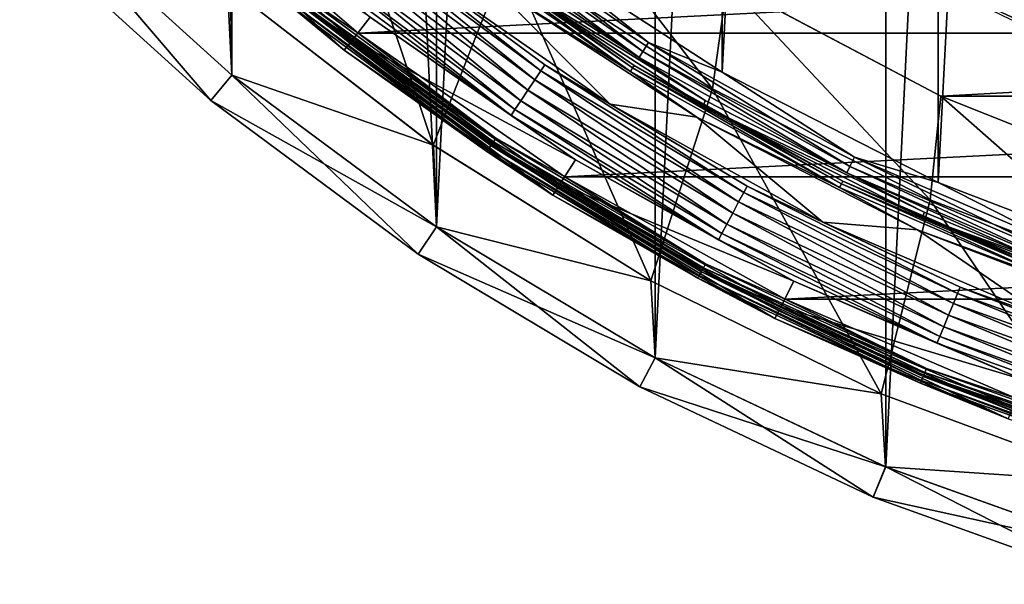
# Model space of a CAD drawing. Header units: millimetres. Extents: x -40 to 40, y -40 to 40.
# Tile 1 of 256: x -28.3 to -13.3, y -38.3 to -29.7. Entities that reach past the tile are written whole.
import ezdxf

# ---------------------------------------------------------------- set-up
doc = ezdxf.new("R2010")
doc.units = ezdxf.units.MM
doc.header["$LTSCALE"] = 26.699852
for name, color, linetype in [('1', 7, 'CONTINUOUS'), ('10', 7, 'CONTINUOUS'), ('106', 7, 'CONTINUOUS'), ('109', 7, 'CONTINUOUS'), ('11', 7, 'CONTINUOUS'), ('13', 7, 'CONTINUOUS'), ('14', 7, 'CONTINUOUS'), ('15', 7, 'CONTINUOUS'), ('16', 7, 'CONTINUOUS'), ('3', 7, 'CONTINUOUS'), ('38', 7, 'CONTINUOUS'), ('39', 7, 'CONTINUOUS'), ('4', 7, 'CONTINUOUS'), ('41', 7, 'CONTINUOUS'), ('42', 7, 'CONTINUOUS'), ('46', 7, 'CONTINUOUS'), ('47', 7, 'CONTINUOUS'), ('48', 7, 'CONTINUOUS'), ('60', 7, 'CONTINUOUS'), ('61', 7, 'CONTINUOUS'), ('62', 7, 'CONTINUOUS'), ('63', 7, 'CONTINUOUS'), ('7', 7, 'CONTINUOUS'), ('8', 7, 'CONTINUOUS')]:
    doc.layers.add(name, color=color, linetype=linetype)

msp = doc.modelspace()

# ---------------------------------------------------------------- linework, layer by layer
at = {"layer": '1', "linetype": 'Continuous'}
for points in [[(-11.467, 37.799), (-15.117, 36.493), (-15.116, -36.493), (-11.467, 37.799)], [(-11.467, -37.799), (-11.467, 37.799), (-15.116, -36.493), (-11.467, -37.799)], [(-15.116, -36.493), (-15.117, 36.493), (-18.62, -34.836), (-15.116, -36.493)], [(-15.117, 36.493), (-18.62, 34.836), (-18.62, -34.836), (-15.117, 36.493)], [(-18.62, 34.836), (-21.945, 32.843), (-21.944, -32.843), (-18.62, 34.836)], [(-18.62, -34.836), (-18.62, 34.836), (-21.944, -32.843), (-18.62, -34.836)], [(-21.945, 32.843), (-25.058, 30.534), (-21.944, -32.843), (-21.945, 32.843)], [(-25.058, 30.534), (-27.931, 27.931), (-25.058, -30.534), (-25.058, 30.534)], [(-21.944, -32.843), (-25.058, 30.534), (-25.058, -30.534), (-21.944, -32.843)], [(-25.058, -30.534), (-27.931, 27.931), (-27.931, -27.931), (-25.058, -30.534)]]:
    msp.add_3dface(points, dxfattribs=at)
at = {"layer": '10', "linetype": 'Continuous'}
for points in [[(-21.994, -31.599, -15), (-25.078, -29.212, -15), (-21.995, -31.599, -4), (-21.994, -31.599, -15)], [(-21.995, -31.599, -4), (-25.078, -29.212, -15), (-25.078, -29.212, -4), (-21.995, -31.599, -4)], [(-18.685, -33.662, -4), (-21.994, -31.599, -15), (-21.995, -31.599, -4), (-18.685, -33.662, -4)], [(-18.685, -33.662, -15), (-21.994, -31.599, -15), (-18.685, -33.662, -4), (-18.685, -33.662, -15)], [(-15.184, -35.379, -4), (-18.685, -33.662, -15), (-18.685, -33.662, -4), (-15.184, -35.379, -4)], [(-15.183, -35.38, -15), (-18.685, -33.662, -15), (-15.184, -35.379, -4), (-15.183, -35.38, -15)], [(-11.527, -36.734, -4), (-15.183, -35.38, -15), (-15.184, -35.379, -4), (-11.527, -36.734, -4)], [(-11.527, -36.734, -15), (-15.183, -35.38, -15), (-11.527, -36.734, -4), (-11.527, -36.734, -15)]]:
    msp.add_3dface(points, dxfattribs=at)
at = {"layer": '106', "linetype": 'Continuous'}
msp.add_3dface([(-12.029, -30.192, -733), (-13.219, -29.69, -730.5), (-15.223, -28.714, -733), (-12.029, -30.192, -733)], dxfattribs=at)
at = {"layer": '109', "linetype": 'Continuous'}
msp.add_3dface([(15.222, -28.715, -733), (-12.029, -30.192, -733), (-15.223, -28.714, -733), (15.222, -28.715, -733)], dxfattribs=at)
at = {"layer": '11', "linetype": 'Continuous'}
for points in [[(-21.995, -31.599, -4), (-25.078, -29.212, -4), (-23.754, -26.381, -4), (-21.995, -31.599, -4)], [(-20.867, -28.72, -4), (-21.995, -31.599, -4), (-23.754, -26.381, -4), (-20.867, -28.72, -4)], [(-18.685, -33.662, -4), (-21.995, -31.599, -4), (-20.867, -28.72, -4), (-18.685, -33.662, -4)], [(-17.751, -30.743, -4), (-18.685, -33.662, -4), (-20.867, -28.72, -4), (-17.751, -30.743, -4)], [(-15.184, -35.379, -4), (-18.685, -33.662, -4), (-17.751, -30.743, -4), (-15.184, -35.379, -4)], [(-14.44, -32.43, -4), (-15.184, -35.379, -4), (-17.751, -30.743, -4), (-14.44, -32.43, -4)], [(-11.527, -36.734, -4), (-15.184, -35.379, -4), (-14.44, -32.43, -4), (-11.527, -36.734, -4)], [(-10.971, -33.762, -4), (-11.527, -36.734, -4), (-14.44, -32.43, -4), (-10.971, -33.762, -4)]]:
    msp.add_3dface(points, dxfattribs=at)
at = {"layer": '13', "linetype": 'Continuous'}
for points in [[(-17.751, -30.743, -6.5), (-20.867, -28.72, -4), (-20.867, -28.719, -6.5), (-17.751, -30.743, -6.5)], [(-17.751, -30.743, -4), (-20.867, -28.72, -4), (-17.751, -30.743, -6.5), (-17.751, -30.743, -4)], [(-14.44, -32.43, -6.5), (-17.751, -30.743, -4), (-17.751, -30.743, -6.5), (-14.44, -32.43, -6.5)], [(-14.44, -32.43, -4), (-17.751, -30.743, -4), (-14.44, -32.43, -6.5), (-14.44, -32.43, -4)], [(-10.972, -33.762, -6.5), (-14.44, -32.43, -4), (-14.44, -32.43, -6.5), (-10.972, -33.762, -6.5)], [(-10.971, -33.762, -4), (-14.44, -32.43, -4), (-10.972, -33.762, -6.5), (-10.971, -33.762, -4)]]:
    msp.add_3dface(points, dxfattribs=at)
at = {"layer": '14', "linetype": 'Continuous'}
for points in [[(-17.751, -30.743, -6.5), (-20.867, -28.719, -6.5), (-20.576, -27.067, -6.5), (-17.751, -30.743, -6.5)], [(-17.529, -29.133, -6.5), (-17.751, -30.743, -6.5), (-20.576, -27.067, -6.5), (-17.529, -29.133, -6.5)], [(-14.44, -32.43, -6.5), (-17.751, -30.743, -6.5), (-17.529, -29.133, -6.5), (-14.44, -32.43, -6.5)], [(-14.277, -30.857, -6.5), (-14.44, -32.43, -6.5), (-17.529, -29.133, -6.5), (-14.277, -30.857, -6.5)], [(-10.972, -33.762, -6.5), (-14.44, -32.43, -6.5), (-14.277, -30.857, -6.5), (-10.972, -33.762, -6.5)], [(-10.857, -32.22, -6.5), (-10.972, -33.762, -6.5), (-14.277, -30.857, -6.5), (-10.857, -32.22, -6.5)]]:
    msp.add_3dface(points, dxfattribs=at)
at = {"layer": '15', "linetype": 'Continuous'}
for points in [[(-14.277, -30.857, -3.5), (-17.529, -29.133, -6.5), (-17.53, -29.132, -3.5), (-14.277, -30.857, -3.5)], [(-14.277, -30.857, -6.5), (-17.529, -29.133, -6.5), (-14.277, -30.857, -3.5), (-14.277, -30.857, -6.5)], [(-10.857, -32.22, -3.5), (-14.277, -30.857, -6.5), (-14.277, -30.857, -3.5), (-10.857, -32.22, -3.5)], [(-10.857, -32.22, -6.5), (-14.277, -30.857, -6.5), (-10.857, -32.22, -3.5), (-10.857, -32.22, -6.5)]]:
    msp.add_3dface(points, dxfattribs=at)
at = {"layer": '16', "linetype": 'Continuous'}
for points in [[(-14.277, -30.857, -3.5), (-17.53, -29.132, -3.5), (17.529, -29.133, -3.5), (-14.277, -30.857, -3.5)], [(14.277, -30.857, -3.5), (-14.277, -30.857, -3.5), (17.529, -29.133, -3.5), (14.277, -30.857, -3.5)], [(-10.857, -32.22, -3.5), (-14.277, -30.857, -3.5), (14.277, -30.857, -3.5), (-10.857, -32.22, -3.5)]]:
    msp.add_3dface(points, dxfattribs=at)
at = {"layer": '3', "linetype": 'Continuous'}
for points in [[(-25.376, -30.92, -0.5), (-27.931, -27.931), (-28.284, -28.284, -0.5), (-25.376, -30.92, -0.5)], [(-25.058, -30.534), (-27.931, -27.931), (-25.376, -30.92, -0.5), (-25.058, -30.534)], [(-22.223, -33.259, -0.5), (-25.058, -30.534), (-25.376, -30.92, -0.5), (-22.223, -33.259, -0.5)], [(-21.944, -32.843), (-25.058, -30.534), (-22.223, -33.259, -0.5), (-21.944, -32.843)], [(-18.856, -35.277, -0.5), (-21.944, -32.843), (-22.223, -33.259, -0.5), (-18.856, -35.277, -0.5)], [(-18.62, -34.836), (-21.944, -32.843), (-18.856, -35.277, -0.5), (-18.62, -34.836)], [(-15.307, -36.955, -0.5), (-18.62, -34.836), (-18.856, -35.277, -0.5), (-15.307, -36.955, -0.5)], [(-15.116, -36.493), (-18.62, -34.836), (-15.307, -36.955, -0.5), (-15.116, -36.493)], [(-11.611, -38.278, -0.5), (-15.116, -36.493), (-15.307, -36.955, -0.5), (-11.611, -38.278, -0.5)], [(-11.467, -37.799), (-15.116, -36.493), (-11.611, -38.278, -0.5), (-11.467, -37.799)]]:
    msp.add_3dface(points, dxfattribs=at)
at = {"layer": '38', "linetype": 'Continuous'}
for points in [[(-22.341, -28.864, -6), (-19.307, -30.976, -6), (-21.147, -29.125, -6), (-22.341, -28.864, -6)], [(-21.147, -29.125, -6), (-19.307, -30.976, -6), (-17.987, -31.176, -6), (-21.147, -29.125, -6)], [(-19.307, -30.976, -6), (-16.074, -32.77, -6), (-17.987, -31.176, -6), (-19.307, -30.976, -6)], [(-17.987, -31.176, -6), (-16.074, -32.77, -6), (-14.63, -32.885, -6), (-17.987, -31.176, -6)], [(-16.074, -32.77, -6), (-12.677, -34.228, -6), (-14.63, -32.885, -6), (-16.074, -32.77, -6)], [(-14.63, -32.885, -6), (-12.677, -34.228, -6), (-11.113, -34.234, -6), (-14.63, -32.885, -6)]]:
    msp.add_3dface(points, dxfattribs=at)
at = {"layer": '39', "linetype": 'Continuous'}
for points in [[(-20.36, -30.471, -5.646), (-23.18, -28.244, -5.809), (-23.248, -28.328, -5.646), (-20.36, -30.471, -5.646)], [(-20.299, -30.38, -5.809), (-22.341, -28.864, -6), (-23.18, -28.244, -5.809), (-20.299, -30.38, -5.809)], [(-20.299, -30.38, -5.809), (-23.18, -28.244, -5.809), (-20.36, -30.471, -5.646), (-20.299, -30.38, -5.809)], [(-20.45, -30.606, -5.538), (-23.248, -28.328, -5.646), (-23.351, -28.454, -5.538), (-20.45, -30.606, -5.538)], [(-20.36, -30.471, -5.646), (-23.248, -28.328, -5.646), (-20.45, -30.606, -5.538), (-20.36, -30.471, -5.646)], [(-20.556, -30.765, -5.5), (-23.351, -28.454, -5.538), (-23.473, -28.602, -5.5), (-20.556, -30.765, -5.5)], [(-20.45, -30.606, -5.538), (-23.351, -28.454, -5.538), (-20.556, -30.765, -5.5), (-20.45, -30.606, -5.538)], [(-20.663, -30.924, -5.538), (-23.473, -28.602, -5.5), (-23.594, -28.75, -5.538), (-20.663, -30.924, -5.538)], [(-20.556, -30.765, -5.5), (-23.473, -28.602, -5.5), (-20.663, -30.924, -5.538), (-20.556, -30.765, -5.5)], [(-20.813, -31.149, -5.81), (-23.697, -28.875, -5.647), (-23.766, -28.959, -5.81), (-20.813, -31.149, -5.81)], [(-20.753, -31.059, -5.647), (-23.594, -28.75, -5.538), (-23.697, -28.875, -5.647), (-20.753, -31.059, -5.647)], [(-20.753, -31.059, -5.647), (-23.697, -28.875, -5.647), (-20.813, -31.149, -5.81), (-20.753, -31.059, -5.647)], [(-20.663, -30.924, -5.538), (-23.594, -28.75, -5.538), (-20.753, -31.059, -5.647), (-20.663, -30.924, -5.538)], [(-19.307, -30.976, -6), (-22.341, -28.864, -6), (-20.299, -30.38, -5.809), (-19.307, -30.976, -6)], [(-20.813, -31.149, -5.81), (-23.766, -28.959, -5.81), (-22.953, -29.655, -6), (-20.813, -31.149, -5.81)], [(-19.835, -31.825, -6), (-20.813, -31.149, -5.81), (-22.953, -29.655, -6), (-19.835, -31.825, -6)], [(-17.275, -32.319, -5.646), (-20.299, -30.38, -5.809), (-20.36, -30.471, -5.646), (-17.275, -32.319, -5.646)], [(-17.224, -32.224, -5.809), (-19.307, -30.976, -6), (-20.299, -30.38, -5.809), (-17.224, -32.224, -5.809)], [(-17.224, -32.224, -5.809), (-20.299, -30.38, -5.809), (-17.275, -32.319, -5.646), (-17.224, -32.224, -5.809)], [(-17.352, -32.463, -5.538), (-20.36, -30.471, -5.646), (-20.45, -30.606, -5.538), (-17.352, -32.463, -5.538)], [(-17.275, -32.319, -5.646), (-20.36, -30.471, -5.646), (-17.352, -32.463, -5.538), (-17.275, -32.319, -5.646)], [(-17.442, -32.632, -5.5), (-20.45, -30.606, -5.538), (-20.556, -30.765, -5.5), (-17.442, -32.632, -5.5)], [(-17.352, -32.463, -5.538), (-20.45, -30.606, -5.538), (-17.442, -32.632, -5.5), (-17.352, -32.463, -5.538)], [(-17.532, -32.8, -5.538), (-20.556, -30.765, -5.5), (-20.663, -30.924, -5.538), (-17.532, -32.8, -5.538)], [(-17.442, -32.632, -5.5), (-20.556, -30.765, -5.5), (-17.532, -32.8, -5.538), (-17.442, -32.632, -5.5)], [(-17.609, -32.944, -5.647), (-20.663, -30.924, -5.538), (-20.753, -31.059, -5.647), (-17.609, -32.944, -5.647)], [(-17.532, -32.8, -5.538), (-20.663, -30.924, -5.538), (-17.609, -32.944, -5.647), (-17.532, -32.8, -5.538)], [(-16.074, -32.77, -6), (-19.307, -30.976, -6), (-17.224, -32.224, -5.809), (-16.074, -32.77, -6)], [(-17.66, -33.039, -5.81), (-20.753, -31.059, -5.647), (-20.813, -31.149, -5.81), (-17.66, -33.039, -5.81)], [(-17.609, -32.944, -5.647), (-20.753, -31.059, -5.647), (-17.66, -33.039, -5.81), (-17.609, -32.944, -5.647)], [(-17.66, -33.039, -5.81), (-20.813, -31.149, -5.81), (-19.835, -31.825, -6), (-17.66, -33.039, -5.81)], [(-16.514, -33.668, -6), (-17.66, -33.039, -5.81), (-19.835, -31.825, -6), (-16.514, -33.668, -6)], [(-14.086, -34.007, -5.538), (-17.275, -32.319, -5.646), (-17.352, -32.463, -5.538), (-14.086, -34.007, -5.538)], [(-14.024, -33.857, -5.646), (-17.224, -32.224, -5.809), (-17.275, -32.319, -5.646), (-14.024, -33.857, -5.646)], [(-14.024, -33.857, -5.646), (-17.275, -32.319, -5.646), (-14.086, -34.007, -5.538), (-14.024, -33.857, -5.646)], [(-13.983, -33.757, -5.809), (-16.074, -32.77, -6), (-17.224, -32.224, -5.809), (-13.983, -33.757, -5.809)], [(-13.983, -33.757, -5.809), (-17.224, -32.224, -5.809), (-14.024, -33.857, -5.646), (-13.983, -33.757, -5.809)], [(-14.16, -34.184, -5.5), (-17.352, -32.463, -5.538), (-17.442, -32.632, -5.5), (-14.16, -34.184, -5.5)], [(-14.086, -34.007, -5.538), (-17.352, -32.463, -5.538), (-14.16, -34.184, -5.5), (-14.086, -34.007, -5.538)], [(-14.233, -34.361, -5.538), (-17.442, -32.632, -5.5), (-17.532, -32.8, -5.538), (-14.233, -34.361, -5.538)], [(-14.16, -34.184, -5.5), (-17.442, -32.632, -5.5), (-14.233, -34.361, -5.538), (-14.16, -34.184, -5.5)], [(-12.677, -34.228, -6), (-16.074, -32.77, -6), (-13.983, -33.757, -5.809), (-12.677, -34.228, -6)], [(-14.295, -34.511, -5.647), (-17.532, -32.8, -5.538), (-17.609, -32.944, -5.647), (-14.295, -34.511, -5.647)], [(-14.233, -34.361, -5.538), (-17.532, -32.8, -5.538), (-14.295, -34.511, -5.647), (-14.233, -34.361, -5.538)], [(-14.336, -34.611, -5.81), (-17.609, -32.944, -5.647), (-17.66, -33.039, -5.81), (-14.336, -34.611, -5.81)], [(-14.336, -34.611, -5.81), (-17.66, -33.039, -5.81), (-16.514, -33.668, -6), (-14.336, -34.611, -5.81)], [(-14.295, -34.511, -5.647), (-17.609, -32.944, -5.647), (-14.336, -34.611, -5.81), (-14.295, -34.511, -5.647)], [(-13.023, -35.166, -6), (-14.336, -34.611, -5.81), (-16.514, -33.668, -6), (-13.023, -35.166, -6)], [(-10.638, -35.069, -5.646), (-13.983, -33.757, -5.809), (-14.024, -33.857, -5.646), (-10.638, -35.069, -5.646)], [(-10.606, -34.965, -5.809), (-12.677, -34.228, -6), (-13.983, -33.757, -5.809), (-10.606, -34.965, -5.809)], [(-10.606, -34.965, -5.809), (-13.983, -33.757, -5.809), (-10.638, -35.069, -5.646), (-10.606, -34.965, -5.809)], [(-10.685, -35.224, -5.538), (-14.024, -33.857, -5.646), (-14.086, -34.007, -5.538), (-10.685, -35.224, -5.538)], [(-10.638, -35.069, -5.646), (-14.024, -33.857, -5.646), (-10.685, -35.224, -5.538), (-10.638, -35.069, -5.646)], [(-10.741, -35.407, -5.5), (-14.086, -34.007, -5.538), (-14.16, -34.184, -5.5), (-10.741, -35.407, -5.5)], [(-10.685, -35.224, -5.538), (-14.086, -34.007, -5.538), (-10.741, -35.407, -5.5), (-10.685, -35.224, -5.538)], [(-10.796, -35.591, -5.538), (-14.16, -34.184, -5.5), (-14.233, -34.361, -5.538), (-10.796, -35.591, -5.538)], [(-10.741, -35.407, -5.5), (-14.16, -34.184, -5.5), (-10.796, -35.591, -5.538), (-10.741, -35.407, -5.5)], [(-10.843, -35.746, -5.647), (-14.233, -34.361, -5.538), (-14.295, -34.511, -5.647), (-10.843, -35.746, -5.647)], [(-10.796, -35.591, -5.538), (-14.233, -34.361, -5.538), (-10.843, -35.746, -5.647), (-10.796, -35.591, -5.538)], [(-10.875, -35.849, -5.81), (-14.295, -34.511, -5.647), (-14.336, -34.611, -5.81), (-10.875, -35.849, -5.81)], [(-10.843, -35.746, -5.647), (-14.295, -34.511, -5.647), (-10.875, -35.849, -5.81), (-10.843, -35.746, -5.647)], [(-10.875, -35.849, -5.81), (-14.336, -34.611, -5.81), (-13.023, -35.166, -6), (-10.875, -35.849, -5.81)]]:
    msp.add_3dface(points, dxfattribs=at)
at = {"layer": '4', "linetype": 'Continuous'}
for points in [[(-25.376, -30.92, -14.5), (-28.284, -28.284, -0.5), (-28.284, -28.284, -14.5), (-25.376, -30.92, -14.5)], [(-25.376, -30.92, -0.5), (-28.284, -28.284, -0.5), (-25.376, -30.92, -14.5), (-25.376, -30.92, -0.5)], [(-22.223, -33.259, -0.5), (-25.376, -30.92, -0.5), (-22.223, -33.259, -14.5), (-22.223, -33.259, -0.5)], [(-22.223, -33.259, -14.5), (-25.376, -30.92, -0.5), (-25.376, -30.92, -14.5), (-22.223, -33.259, -14.5)], [(-18.856, -35.277, -0.5), (-22.223, -33.259, -0.5), (-18.856, -35.277, -14.5), (-18.856, -35.277, -0.5)], [(-18.856, -35.277, -14.5), (-22.223, -33.259, -0.5), (-22.223, -33.259, -14.5), (-18.856, -35.277, -14.5)], [(-15.307, -36.955, -0.5), (-18.856, -35.277, -0.5), (-15.307, -36.955, -14.5), (-15.307, -36.955, -0.5)], [(-15.307, -36.955, -14.5), (-18.856, -35.277, -0.5), (-18.856, -35.277, -14.5), (-15.307, -36.955, -14.5)], [(-11.611, -38.278, -0.5), (-15.307, -36.955, -0.5), (-11.611, -38.278, -14.5), (-11.611, -38.278, -0.5)], [(-11.611, -38.278, -14.5), (-15.307, -36.955, -0.5), (-15.307, -36.955, -14.5), (-11.611, -38.278, -14.5)]]:
    msp.add_3dface(points, dxfattribs=at)
at = {"layer": '41', "linetype": 'Continuous'}
for points in [[(-23.224, -29.996, -6), (-22.953, -29.655, -6), (-26.14, -27.493, -6), (-23.224, -29.996, -6)], [(-19.835, -31.825, -6), (-22.953, -29.655, -6), (-23.224, -29.996, -6), (-19.835, -31.825, -6)], [(-20.071, -32.192, -6), (-19.835, -31.825, -6), (-23.224, -29.996, -6), (-20.071, -32.192, -6)], [(-16.514, -33.668, -6), (-19.835, -31.825, -6), (-20.071, -32.192, -6), (-16.514, -33.668, -6)], [(-16.712, -34.057, -6), (-16.514, -33.668, -6), (-20.071, -32.192, -6), (-16.712, -34.057, -6)], [(-13.023, -35.166, -6), (-16.514, -33.668, -6), (-16.712, -34.057, -6), (-13.023, -35.166, -6)], [(-13.182, -35.572, -6), (-13.023, -35.166, -6), (-16.712, -34.057, -6), (-13.182, -35.572, -6)]]:
    msp.add_3dface(points, dxfattribs=at)
at = {"layer": '42', "linetype": 'Continuous'}
for points in [[(-23.224, -29.996, -6), (-26.14, -27.493, -6), (-24.115, -29.385, -6.016), (-23.224, -29.996, -6)], [(-23.349, -30.153, -6.203), (-24.184, -29.469, -6.126), (-26.279, -27.637, -6.203), (-23.349, -30.153, -6.203)], [(-21.179, -31.697, -6.126), (-24.157, -29.435, -6.06), (-24.184, -29.469, -6.126), (-21.179, -31.697, -6.126)], [(-21.179, -31.697, -6.126), (-24.184, -29.469, -6.126), (-23.349, -30.153, -6.203), (-21.179, -31.697, -6.126)], [(-21.155, -31.661, -6.06), (-24.115, -29.385, -6.016), (-24.157, -29.435, -6.06), (-21.155, -31.661, -6.06)], [(-21.155, -31.661, -6.06), (-24.157, -29.435, -6.06), (-21.179, -31.697, -6.126), (-21.155, -31.661, -6.06)], [(-21.119, -31.607, -6.016), (-24.115, -29.385, -6.016), (-21.155, -31.661, -6.06), (-21.119, -31.607, -6.016)], [(-21.119, -31.607, -6.016), (-23.224, -29.996, -6), (-24.115, -29.385, -6.016), (-21.119, -31.607, -6.016)], [(-20.071, -32.192, -6), (-23.224, -29.996, -6), (-21.119, -31.607, -6.016), (-20.071, -32.192, -6)], [(-20.18, -32.36, -6.203), (-21.179, -31.697, -6.126), (-23.349, -30.153, -6.203), (-20.18, -32.36, -6.203)], [(-17.971, -33.621, -6.126), (-21.155, -31.661, -6.06), (-21.179, -31.697, -6.126), (-17.971, -33.621, -6.126)], [(-17.971, -33.621, -6.126), (-21.179, -31.697, -6.126), (-20.18, -32.36, -6.203), (-17.971, -33.621, -6.126)], [(-17.95, -33.583, -6.06), (-21.119, -31.607, -6.016), (-21.155, -31.661, -6.06), (-17.95, -33.583, -6.06)], [(-17.95, -33.583, -6.06), (-21.155, -31.661, -6.06), (-17.971, -33.621, -6.126), (-17.95, -33.583, -6.06)], [(-17.919, -33.525, -6.016), (-21.119, -31.607, -6.016), (-17.95, -33.583, -6.06), (-17.919, -33.525, -6.016)], [(-17.919, -33.525, -6.016), (-20.071, -32.192, -6), (-21.119, -31.607, -6.016), (-17.919, -33.525, -6.016)], [(-16.712, -34.057, -6), (-20.071, -32.192, -6), (-17.919, -33.525, -6.016), (-16.712, -34.057, -6)], [(-16.803, -34.235, -6.203), (-17.971, -33.621, -6.126), (-20.18, -32.36, -6.203), (-16.803, -34.235, -6.203)], [(-14.572, -35.18, -6.06), (-17.919, -33.525, -6.016), (-17.95, -33.583, -6.06), (-14.572, -35.18, -6.06)], [(-14.547, -35.12, -6.016), (-17.919, -33.525, -6.016), (-14.572, -35.18, -6.06), (-14.547, -35.12, -6.016)], [(-14.547, -35.12, -6.016), (-16.712, -34.057, -6), (-17.919, -33.525, -6.016), (-14.547, -35.12, -6.016)], [(-14.589, -35.22, -6.126), (-17.95, -33.583, -6.06), (-17.971, -33.621, -6.126), (-14.589, -35.22, -6.126)], [(-14.589, -35.22, -6.126), (-17.971, -33.621, -6.126), (-16.803, -34.235, -6.203), (-14.589, -35.22, -6.126)], [(-14.572, -35.18, -6.06), (-17.95, -33.583, -6.06), (-14.589, -35.22, -6.126), (-14.572, -35.18, -6.06)], [(-13.182, -35.572, -6), (-16.712, -34.057, -6), (-14.547, -35.12, -6.016), (-13.182, -35.572, -6)], [(-13.253, -35.759, -6.203), (-14.589, -35.22, -6.126), (-16.803, -34.235, -6.203), (-13.253, -35.759, -6.203)], [(-11.066, -36.48, -6.126), (-14.572, -35.18, -6.06), (-14.589, -35.22, -6.126), (-11.066, -36.48, -6.126)], [(-11.054, -36.439, -6.06), (-14.547, -35.12, -6.016), (-14.572, -35.18, -6.06), (-11.054, -36.439, -6.06)], [(-11.054, -36.439, -6.06), (-14.572, -35.18, -6.06), (-11.066, -36.48, -6.126), (-11.054, -36.439, -6.06)], [(-11.035, -36.377, -6.016), (-14.547, -35.12, -6.016), (-11.054, -36.439, -6.06), (-11.035, -36.377, -6.016)], [(-11.035, -36.377, -6.016), (-13.182, -35.572, -6), (-14.547, -35.12, -6.016), (-11.035, -36.377, -6.016)], [(-11.066, -36.48, -6.126), (-14.589, -35.22, -6.126), (-13.253, -35.759, -6.203), (-11.066, -36.48, -6.126)]]:
    msp.add_3dface(points, dxfattribs=at)
at = {"layer": '46', "linetype": 'Continuous'}
for points in [[(-23.266, -30.049, -13.803), (-26.186, -27.542, -13.803), (-24.099, -29.365, -13.879), (-23.266, -30.049, -13.803)], [(-23.139, -29.895, -14), (-24.03, -29.281, -13.985), (-26.045, -27.4, -14), (-23.139, -29.895, -14)], [(-21.08, -31.549, -13.943), (-24.099, -29.365, -13.879), (-24.071, -29.331, -13.943), (-21.08, -31.549, -13.943)], [(-21.044, -31.495, -13.985), (-24.071, -29.331, -13.943), (-24.03, -29.281, -13.985), (-21.044, -31.495, -13.985)], [(-21.08, -31.549, -13.943), (-24.071, -29.331, -13.943), (-21.044, -31.495, -13.985), (-21.08, -31.549, -13.943)], [(-21.044, -31.495, -13.985), (-24.03, -29.281, -13.985), (-23.139, -29.895, -14), (-21.044, -31.495, -13.985)], [(-21.105, -31.585, -13.879), (-23.266, -30.049, -13.803), (-24.099, -29.365, -13.879), (-21.105, -31.585, -13.879)], [(-21.105, -31.585, -13.879), (-24.099, -29.365, -13.879), (-21.08, -31.549, -13.943), (-21.105, -31.585, -13.879)], [(-19.996, -32.082, -14), (-21.044, -31.495, -13.985), (-23.139, -29.895, -14), (-19.996, -32.082, -14)], [(-20.107, -32.248, -13.803), (-23.266, -30.049, -13.803), (-21.105, -31.585, -13.879), (-20.107, -32.248, -13.803)], [(-17.886, -33.463, -13.943), (-21.105, -31.585, -13.879), (-21.08, -31.549, -13.943), (-17.886, -33.463, -13.943)], [(-17.907, -33.502, -13.879), (-20.107, -32.248, -13.803), (-21.105, -31.585, -13.879), (-17.907, -33.502, -13.879)], [(-17.907, -33.502, -13.879), (-21.105, -31.585, -13.879), (-17.886, -33.463, -13.943), (-17.907, -33.502, -13.879)], [(-17.856, -33.406, -13.985), (-21.08, -31.549, -13.943), (-21.044, -31.495, -13.985), (-17.856, -33.406, -13.985)], [(-17.886, -33.463, -13.943), (-21.08, -31.549, -13.943), (-17.856, -33.406, -13.985), (-17.886, -33.463, -13.943)], [(-17.856, -33.406, -13.985), (-21.044, -31.495, -13.985), (-19.996, -32.082, -14), (-17.856, -33.406, -13.985)], [(-16.647, -33.941, -14), (-17.856, -33.406, -13.985), (-19.996, -32.082, -14), (-16.647, -33.941, -14)], [(-16.742, -34.117, -13.803), (-20.107, -32.248, -13.803), (-17.907, -33.502, -13.879), (-16.742, -34.117, -13.803)], [(-14.52, -35.055, -13.943), (-17.907, -33.502, -13.879), (-17.886, -33.463, -13.943), (-14.52, -35.055, -13.943)], [(-14.537, -35.096, -13.879), (-16.742, -34.117, -13.803), (-17.907, -33.502, -13.879), (-14.537, -35.096, -13.879)], [(-14.537, -35.096, -13.879), (-17.907, -33.502, -13.879), (-14.52, -35.055, -13.943), (-14.537, -35.096, -13.879)], [(-14.496, -34.996, -13.985), (-17.886, -33.463, -13.943), (-17.856, -33.406, -13.985), (-14.496, -34.996, -13.985)], [(-14.52, -35.055, -13.943), (-17.886, -33.463, -13.943), (-14.496, -34.996, -13.985), (-14.52, -35.055, -13.943)], [(-14.496, -34.996, -13.985), (-17.856, -33.406, -13.985), (-16.647, -33.941, -14), (-14.496, -34.996, -13.985)], [(-13.128, -35.451, -14), (-14.496, -34.996, -13.985), (-16.647, -33.941, -14), (-13.128, -35.451, -14)], [(-13.206, -35.635, -13.803), (-16.742, -34.117, -13.803), (-14.537, -35.096, -13.879), (-13.206, -35.635, -13.803)], [(-10.996, -36.248, -13.985), (-14.52, -35.055, -13.943), (-14.496, -34.996, -13.985), (-10.996, -36.248, -13.985)], [(-10.996, -36.248, -13.985), (-14.496, -34.996, -13.985), (-13.128, -35.451, -14), (-10.996, -36.248, -13.985)], [(-11.014, -36.31, -13.943), (-14.537, -35.096, -13.879), (-14.52, -35.055, -13.943), (-11.014, -36.31, -13.943)], [(-11.027, -36.352, -13.879), (-13.206, -35.635, -13.803), (-14.537, -35.096, -13.879), (-11.027, -36.352, -13.879)], [(-11.027, -36.352, -13.879), (-14.537, -35.096, -13.879), (-11.014, -36.31, -13.943), (-11.027, -36.352, -13.879)], [(-11.014, -36.31, -13.943), (-14.52, -35.055, -13.943), (-10.996, -36.248, -13.985), (-11.014, -36.31, -13.943)]]:
    msp.add_3dface(points, dxfattribs=at)
at = {"layer": '47', "linetype": 'Continuous'}
for points in [[(-23.349, -30.153, -6.203), (-26.279, -27.637, -6.203), (-26.186, -27.542, -13.803), (-23.349, -30.153, -6.203)], [(-23.349, -30.153, -6.203), (-26.186, -27.542, -13.803), (-23.266, -30.049, -13.803), (-23.349, -30.153, -6.203)], [(-20.18, -32.36, -6.203), (-23.349, -30.153, -6.203), (-23.266, -30.049, -13.803), (-20.18, -32.36, -6.203)], [(-20.18, -32.36, -6.203), (-23.266, -30.049, -13.803), (-20.107, -32.248, -13.803), (-20.18, -32.36, -6.203)], [(-16.803, -34.235, -6.203), (-20.18, -32.36, -6.203), (-20.107, -32.248, -13.803), (-16.803, -34.235, -6.203)], [(-16.803, -34.235, -6.203), (-20.107, -32.248, -13.803), (-16.742, -34.117, -13.803), (-16.803, -34.235, -6.203)], [(-13.253, -35.759, -6.203), (-16.803, -34.235, -6.203), (-16.742, -34.117, -13.803), (-13.253, -35.759, -6.203)], [(-13.253, -35.759, -6.203), (-16.742, -34.117, -13.803), (-13.206, -35.635, -13.803), (-13.253, -35.759, -6.203)]]:
    msp.add_3dface(points, dxfattribs=at)
at = {"layer": '48', "linetype": 'Continuous'}
for points in [[(26.044, -27.401, -14), (-23.139, -29.895, -14), (-26.045, -27.4, -14), (26.044, -27.401, -14)], [(26.044, -27.401, -14), (23.138, -29.895, -14), (-23.139, -29.895, -14), (26.044, -27.401, -14)], [(23.138, -29.895, -14), (-19.996, -32.082, -14), (-23.139, -29.895, -14), (23.138, -29.895, -14)], [(23.138, -29.895, -14), (19.995, -32.083, -14), (-19.996, -32.082, -14), (23.138, -29.895, -14)], [(19.995, -32.083, -14), (-16.647, -33.941, -14), (-19.996, -32.082, -14), (19.995, -32.083, -14)], [(19.995, -32.083, -14), (16.646, -33.941, -14), (-16.647, -33.941, -14), (19.995, -32.083, -14)], [(16.646, -33.941, -14), (-13.128, -35.451, -14), (-16.647, -33.941, -14), (16.646, -33.941, -14)]]:
    msp.add_3dface(points, dxfattribs=at)
at = {"layer": '60', "linetype": 'Continuous'}
for points in [[(-14.32, 32.165, -11.5), (-14.319, -32.165, -11.5), (-10.88, 33.485, -11.5), (-14.32, 32.165, -11.5)], [(-14.319, -32.165, -11.5), (-10.879, -33.486, -11.5), (-10.88, 33.485, -11.5), (-14.319, -32.165, -11.5)], [(-17.604, 30.492, -11.5), (-17.603, -30.492, -11.5), (-14.32, 32.165, -11.5), (-17.604, 30.492, -11.5)], [(-17.603, -30.492, -11.5), (-14.319, -32.165, -11.5), (-14.32, 32.165, -11.5), (-17.603, -30.492, -11.5)], [(-20.694, -28.485, -11.5), (-17.603, -30.492, -11.5), (-17.604, 30.492, -11.5), (-20.694, -28.485, -11.5)]]:
    msp.add_3dface(points, dxfattribs=at)
at = {"layer": '61', "linetype": 'Continuous'}
for points in [[(-21.766, -28.119, -11.357), (-18.809, -30.177, -11.357), (-21.667, -27.992, -11.463), (-21.766, -28.119, -11.357)], [(-21.667, -27.992, -11.463), (-18.809, -30.177, -11.357), (-18.724, -30.04, -11.463), (-21.667, -27.992, -11.463)], [(-20.694, -28.485, -11.5), (-21.667, -27.992, -11.463), (-18.724, -30.04, -11.463), (-20.694, -28.485, -11.5)], [(-21.833, -28.205, -11.197), (-18.867, -30.269, -11.197), (-21.766, -28.119, -11.357), (-21.833, -28.205, -11.197)], [(-21.766, -28.119, -11.357), (-18.867, -30.269, -11.197), (-18.809, -30.177, -11.357), (-21.766, -28.119, -11.357)], [(-21.833, -28.205, -11.197), (-20.993, -28.886, -11.009), (-18.867, -30.269, -11.197), (-21.833, -28.205, -11.197)], [(-17.603, -30.492, -11.5), (-20.694, -28.485, -11.5), (-18.724, -30.04, -11.463), (-17.603, -30.492, -11.5)], [(-20.993, -28.886, -11.009), (-17.86, -30.921, -11.009), (-18.867, -30.269, -11.197), (-20.993, -28.886, -11.009)], [(-18.809, -30.177, -11.357), (-15.66, -31.925, -11.357), (-18.724, -30.04, -11.463), (-18.809, -30.177, -11.357)], [(-18.724, -30.04, -11.463), (-15.66, -31.925, -11.357), (-15.589, -31.78, -11.463), (-18.724, -30.04, -11.463)], [(-17.603, -30.492, -11.5), (-18.724, -30.04, -11.463), (-15.589, -31.78, -11.463), (-17.603, -30.492, -11.5)], [(-18.867, -30.269, -11.197), (-15.708, -32.023, -11.197), (-18.809, -30.177, -11.357), (-18.867, -30.269, -11.197)], [(-18.809, -30.177, -11.357), (-15.708, -32.023, -11.197), (-15.66, -31.925, -11.357), (-18.809, -30.177, -11.357)], [(-18.867, -30.269, -11.197), (-17.86, -30.921, -11.009), (-15.708, -32.023, -11.197), (-18.867, -30.269, -11.197)], [(-14.319, -32.165, -11.5), (-17.603, -30.492, -11.5), (-15.589, -31.78, -11.463), (-14.319, -32.165, -11.5)], [(-17.86, -30.921, -11.009), (-14.53, -32.619, -11.009), (-15.708, -32.023, -11.197), (-17.86, -30.921, -11.009)], [(-15.66, -31.925, -11.357), (-12.35, -33.345, -11.357), (-15.589, -31.78, -11.463), (-15.66, -31.925, -11.357)], [(-15.589, -31.78, -11.463), (-12.35, -33.345, -11.357), (-12.294, -33.194, -11.463), (-15.589, -31.78, -11.463)], [(-14.319, -32.165, -11.5), (-15.589, -31.78, -11.463), (-12.294, -33.194, -11.463), (-14.319, -32.165, -11.5)], [(-15.708, -32.023, -11.197), (-12.388, -33.448, -11.197), (-15.66, -31.925, -11.357), (-15.708, -32.023, -11.197)], [(-14.53, -32.619, -11.009), (-12.802, -33.335, -11.009), (-15.708, -32.023, -11.197), (-14.53, -32.619, -11.009)], [(-15.708, -32.023, -11.197), (-12.802, -33.335, -11.009), (-12.388, -33.448, -11.197), (-15.708, -32.023, -11.197)], [(-15.66, -31.925, -11.357), (-12.388, -33.448, -11.197), (-12.35, -33.345, -11.357), (-15.66, -31.925, -11.357)], [(-10.879, -33.486, -11.5), (-14.319, -32.165, -11.5), (-12.294, -33.194, -11.463), (-10.879, -33.486, -11.5)]]:
    msp.add_3dface(points, dxfattribs=at)
at = {"layer": '62', "linetype": 'Continuous'}
for points in [[(-17.86, -30.921, -11.009), (-20.993, -28.886, -11.009), (-21.03, -28.963, -6.197), (-17.86, -30.921, -11.009)], [(-17.888, -31.002, -6.197), (-17.86, -30.921, -11.009), (-21.03, -28.963, -6.197), (-17.888, -31.002, -6.197)], [(-14.53, -32.619, -11.009), (-17.86, -30.921, -11.009), (-17.888, -31.002, -6.197), (-14.53, -32.619, -11.009)], [(-14.551, -32.702, -6.197), (-14.53, -32.619, -11.009), (-17.888, -31.002, -6.197), (-14.551, -32.702, -6.197)], [(-12.802, -33.335, -11.009), (-14.53, -32.619, -11.009), (-14.551, -32.702, -6.197), (-12.802, -33.335, -11.009)], [(-11.053, -34.043, -6.197), (-12.802, -33.335, -11.009), (-14.551, -32.702, -6.197), (-11.053, -34.043, -6.197)]]:
    msp.add_3dface(points, dxfattribs=at)
at = {"layer": '63', "linetype": 'Continuous'}
for points in [[(-21.985, -28.402, -6.015), (-18.999, -30.481, -6.015), (-21.945, -28.351, -6.057), (-21.985, -28.402, -6.015)], [(-21.985, -28.402, -6.015), (-21.147, -29.125, -6), (-18.999, -30.481, -6.015), (-21.985, -28.402, -6.015)], [(-21.945, -28.351, -6.057), (-18.965, -30.426, -6.057), (-21.919, -28.317, -6.121), (-21.945, -28.351, -6.057)], [(-21.945, -28.351, -6.057), (-18.999, -30.481, -6.015), (-18.965, -30.426, -6.057), (-21.945, -28.351, -6.057)], [(-21.03, -28.963, -6.197), (-21.919, -28.317, -6.121), (-18.942, -30.389, -6.121), (-21.03, -28.963, -6.197)], [(-21.919, -28.317, -6.121), (-18.965, -30.426, -6.057), (-18.942, -30.389, -6.121), (-21.919, -28.317, -6.121)], [(-17.888, -31.002, -6.197), (-21.03, -28.963, -6.197), (-18.942, -30.389, -6.121), (-17.888, -31.002, -6.197)], [(-21.147, -29.125, -6), (-17.987, -31.176, -6), (-18.999, -30.481, -6.015), (-21.147, -29.125, -6)], [(-18.965, -30.426, -6.057), (-15.789, -32.188, -6.057), (-18.942, -30.389, -6.121), (-18.965, -30.426, -6.057)], [(-17.888, -31.002, -6.197), (-18.942, -30.389, -6.121), (-15.77, -32.149, -6.121), (-17.888, -31.002, -6.197)], [(-18.942, -30.389, -6.121), (-15.789, -32.188, -6.057), (-15.77, -32.149, -6.121), (-18.942, -30.389, -6.121)], [(-18.999, -30.481, -6.015), (-15.818, -32.246, -6.015), (-18.965, -30.426, -6.057), (-18.999, -30.481, -6.015)], [(-18.999, -30.481, -6.015), (-17.987, -31.176, -6), (-15.818, -32.246, -6.015), (-18.999, -30.481, -6.015)], [(-18.965, -30.426, -6.057), (-15.818, -32.246, -6.015), (-15.789, -32.188, -6.057), (-18.965, -30.426, -6.057)], [(-14.551, -32.702, -6.197), (-17.888, -31.002, -6.197), (-15.77, -32.149, -6.121), (-14.551, -32.702, -6.197)], [(-17.987, -31.176, -6), (-14.63, -32.885, -6), (-15.818, -32.246, -6.015), (-17.987, -31.176, -6)], [(-15.818, -32.246, -6.015), (-12.474, -33.681, -6.015), (-15.789, -32.188, -6.057), (-15.818, -32.246, -6.015)], [(-15.789, -32.188, -6.057), (-12.452, -33.621, -6.057), (-15.77, -32.149, -6.121), (-15.789, -32.188, -6.057)], [(-15.789, -32.188, -6.057), (-12.474, -33.681, -6.015), (-12.452, -33.621, -6.057), (-15.789, -32.188, -6.057)], [(-14.551, -32.702, -6.197), (-15.77, -32.149, -6.121), (-12.437, -33.58, -6.121), (-14.551, -32.702, -6.197)], [(-15.77, -32.149, -6.121), (-12.452, -33.621, -6.057), (-12.437, -33.58, -6.121), (-15.77, -32.149, -6.121)], [(-15.818, -32.246, -6.015), (-14.63, -32.885, -6), (-12.474, -33.681, -6.015), (-15.818, -32.246, -6.015)], [(-11.053, -34.043, -6.197), (-14.551, -32.702, -6.197), (-12.437, -33.58, -6.121), (-11.053, -34.043, -6.197)], [(-14.63, -32.885, -6), (-11.113, -34.234, -6), (-12.474, -33.681, -6.015), (-14.63, -32.885, -6)]]:
    msp.add_3dface(points, dxfattribs=at)
at = {"layer": '7', "linetype": 'Continuous'}
for points in [[(-25.058, -30.534, -15), (-27.931, -27.931, -15), (-25.078, -29.212, -15), (-25.058, -30.534, -15)], [(-21.994, -31.599, -15), (-25.058, -30.534, -15), (-25.078, -29.212, -15), (-21.994, -31.599, -15)], [(-21.945, -32.843, -15), (-25.058, -30.534, -15), (-21.994, -31.599, -15), (-21.945, -32.843, -15)], [(-18.685, -33.662, -15), (-21.945, -32.843, -15), (-21.994, -31.599, -15), (-18.685, -33.662, -15)], [(-18.62, -34.836, -15), (-21.945, -32.843, -15), (-18.685, -33.662, -15), (-18.62, -34.836, -15)], [(-15.183, -35.38, -15), (-18.62, -34.836, -15), (-18.685, -33.662, -15), (-15.183, -35.38, -15)], [(-15.117, -36.493, -15), (-18.62, -34.836, -15), (-15.183, -35.38, -15), (-15.117, -36.493, -15)], [(-11.527, -36.734, -15), (-15.117, -36.493, -15), (-15.183, -35.38, -15), (-11.527, -36.734, -15)], [(-11.467, -37.799, -15), (-15.117, -36.493, -15), (-11.527, -36.734, -15), (-11.467, -37.799, -15)]]:
    msp.add_3dface(points, dxfattribs=at)
at = {"layer": '8', "linetype": 'Continuous'}
for points in [[(-25.376, -30.92, -14.5), (-28.284, -28.284, -14.5), (-27.931, -27.931, -15), (-25.376, -30.92, -14.5)], [(-25.376, -30.92, -14.5), (-27.931, -27.931, -15), (-25.058, -30.534, -15), (-25.376, -30.92, -14.5)], [(-25.376, -30.92, -14.5), (-25.058, -30.534, -15), (-21.945, -32.843, -15), (-25.376, -30.92, -14.5)], [(-22.223, -33.259, -14.5), (-25.376, -30.92, -14.5), (-21.945, -32.843, -15), (-22.223, -33.259, -14.5)], [(-22.223, -33.259, -14.5), (-21.945, -32.843, -15), (-18.62, -34.836, -15), (-22.223, -33.259, -14.5)], [(-18.856, -35.277, -14.5), (-22.223, -33.259, -14.5), (-18.62, -34.836, -15), (-18.856, -35.277, -14.5)], [(-18.856, -35.277, -14.5), (-18.62, -34.836, -15), (-15.117, -36.493, -15), (-18.856, -35.277, -14.5)], [(-15.307, -36.955, -14.5), (-18.856, -35.277, -14.5), (-15.117, -36.493, -15), (-15.307, -36.955, -14.5)], [(-15.307, -36.955, -14.5), (-15.117, -36.493, -15), (-11.467, -37.799, -15), (-15.307, -36.955, -14.5)], [(-11.611, -38.278, -14.5), (-15.307, -36.955, -14.5), (-11.467, -37.799, -15), (-11.611, -38.278, -14.5)]]:
    msp.add_3dface(points, dxfattribs=at)

doc.saveas('drawing.dxf')
